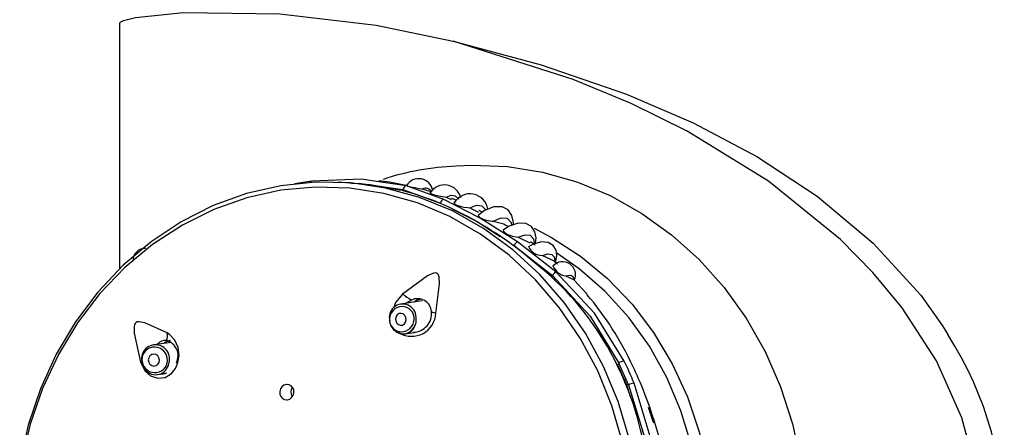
# Model space of a CAD drawing. Header units: millimetres. Extents: x 2845.84 to 2846.96, y 2905.71 to 2908.01.
# Tile 22 of 33: x 2846.6188 to 2846.7009, y 2906.6107 to 2906.6447. Entities that reach past the tile are written whole.
import ezdxf

# ---------------------------------------------------------------- set-up
doc = ezdxf.new("R2010")
doc.units = ezdxf.units.MM
doc.layers.add('SANINDUSA', color=3, linetype='Continuous')

msp = doc.modelspace()

# ---------------------------------------------------------------- linework, layer by layer
at = {"layer": 'SANINDUSA', "linetype": 'Continuous'}
for p, q in [((2846.627109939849, 2906.623917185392), (2846.627109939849, 2906.644356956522)), ((2846.651041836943, 2906.630808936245), (2846.648895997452, 2906.631129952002)), ((2846.650693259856, 2906.630402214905), (2846.650742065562, 2906.630505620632)), ((2846.650742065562, 2906.630505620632), (2846.653853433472, 2906.629368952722)), ((2846.654148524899, 2906.629682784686), (2846.651041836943, 2906.630808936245)), ((2846.653853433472, 2906.629368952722), (2846.653585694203, 2906.629456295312)), ((2846.653853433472, 2906.629368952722), (2846.653853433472, 2906.629368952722)), ((2846.654350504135, 2906.629876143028), (2846.654755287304, 2906.629676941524)), ((2846.656318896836, 2906.628977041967), (2846.657034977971, 2906.628621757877)), ((2846.657371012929, 2906.628623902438), (2846.657092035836, 2906.628748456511)), ((2846.659537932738, 2906.627403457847), (2846.659297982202, 2906.627541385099)), ((2846.663499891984, 2906.623650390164), (2846.660287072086, 2906.626155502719)), ((2846.660349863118, 2906.626536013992), (2846.661315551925, 2906.626065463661)), ((2846.661697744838, 2906.625915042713), (2846.661373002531, 2906.626147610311)), ((2846.6599996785, 2906.62583724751), (2846.663215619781, 2906.62333816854)), ((2846.663166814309, 2906.623234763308), (2846.6599996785, 2906.62583724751)), ((2846.6599996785, 2906.62583724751), (2846.6599996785, 2906.62583724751)), ((2846.662375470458, 2906.625016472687), (2846.663410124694, 2906.624526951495)), ((2846.663645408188, 2906.624284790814), (2846.663307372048, 2906.624580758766)), ((2846.663215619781, 2906.62333816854), (2846.663166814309, 2906.623234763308)), ((2846.663166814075, 2906.623234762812), (2846.663706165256, 2906.622636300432)), ((2846.664315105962, 2906.623306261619), (2846.664963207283, 2906.623013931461)), ((2846.664963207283, 2906.623013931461), (2846.66506589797, 2906.62292718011)), ((2846.652347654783, 2906.621217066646), (2846.650546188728, 2906.620946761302)), ((2846.650917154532, 2906.618474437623), (2846.651704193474, 2906.61859253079)), ((2846.631386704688, 2906.617764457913), (2846.629909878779, 2906.617547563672)), ((2846.668660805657, 2906.615865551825), (2846.668625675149, 2906.615845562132)), ((2846.668660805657, 2906.615865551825), (2846.668741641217, 2906.616036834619)), ((2846.669564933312, 2906.614214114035), (2846.668741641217, 2906.616036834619)), ((2846.630273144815, 2906.615074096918), (2846.630724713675, 2906.61514041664)), ((2846.669392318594, 2906.614246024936), (2846.669353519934, 2906.614227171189)), ((2846.669392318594, 2906.614246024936), (2846.669703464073, 2906.613243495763)), ((2846.669564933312, 2906.614214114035), (2846.669392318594, 2906.614246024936)), ((2846.670529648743, 2906.614437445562), (2846.670525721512, 2906.614440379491))]:
    msp.add_line(p, q, dxfattribs=at)
at = {"layer": 'SANINDUSA', "linetype": 'Continuous', "flags": 128}
for points in [[(2846.627109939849, 2906.644356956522), (2846.62711548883, 2906.644388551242), (2846.627134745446, 2906.644424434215), (2846.627187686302, 2906.644476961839), (2846.627420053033, 2906.644597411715), (2846.628409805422, 2906.644846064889), (2846.632429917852, 2906.645247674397), (2846.640470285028, 2906.645149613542), (2846.648514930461, 2906.644209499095), (2846.654915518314, 2906.642863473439)], [(2846.654946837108, 2906.561820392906), (2846.66092592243, 2906.563573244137), (2846.66681836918, 2906.56573485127), (2846.674148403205, 2906.569151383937), (2846.681190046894, 2906.573441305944), (2846.684522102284, 2906.575951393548), (2846.68769247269, 2906.578744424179), (2846.690694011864, 2906.581900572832), (2846.693409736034, 2906.58541870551), (2846.695747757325, 2906.589346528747), (2846.697566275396, 2906.593700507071), (2846.698671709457, 2906.5983060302), (2846.698961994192, 2906.603229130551), (2846.698499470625, 2906.60736714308), (2846.697389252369, 2906.61147953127), (2846.69526526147, 2906.616221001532), (2846.692393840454, 2906.620649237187), (2846.689951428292, 2906.623598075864), (2846.687265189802, 2906.626324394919), (2846.681248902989, 2906.631190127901), (2846.674463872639, 2906.635357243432), (2846.669771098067, 2906.637674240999), (2846.664941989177, 2906.639681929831), (2846.654915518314, 2906.642863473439)], [(2846.654915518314, 2906.642863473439), (2846.662278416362, 2906.640898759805), (2846.669381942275, 2906.638457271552)], [(2846.669381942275, 2906.638457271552), (2846.674962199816, 2906.636061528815), (2846.680263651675, 2906.633258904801), (2846.68529630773, 2906.629950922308), (2846.689979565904, 2906.626040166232), (2846.69395501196, 2906.621688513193), (2846.695777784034, 2906.61915376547), (2846.696213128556, 2906.618412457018)], [(2846.655184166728, 2906.632477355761), (2846.656490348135, 2906.632539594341), (2846.659452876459, 2906.632425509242), (2846.662386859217, 2906.631958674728), (2846.665257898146, 2906.631144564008), (2846.668032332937, 2906.629992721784), (2846.67067763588, 2906.628516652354), (2846.673162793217, 2906.626733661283), (2846.67545866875, 2906.62466465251), (2846.677538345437, 2906.622333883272), (2846.679377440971, 2906.619768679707), (2846.680954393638, 2906.616999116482), (2846.682250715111, 2906.614057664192), (2846.683251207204, 2906.610978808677), (2846.683944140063, 2906.607798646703)], [(2846.669609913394, 2906.60975178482), (2846.668699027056, 2906.612820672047), (2846.66748245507, 2906.615757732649), (2846.665975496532, 2906.618526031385), (2846.664197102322, 2906.621090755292), (2846.662169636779, 2906.623419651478), (2846.659918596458, 2906.625483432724), (2846.657472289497, 2906.627256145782), (2846.654861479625, 2906.628715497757), (2846.652118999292, 2906.629843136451), (2846.64927933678, 2906.630624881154), (2846.64637820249, 2906.631050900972), (2846.643452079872, 2906.631115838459), (2846.640537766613, 2906.630818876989), (2846.637671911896, 2906.630163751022), (2846.634890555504, 2906.629158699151), (2846.632228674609, 2906.627816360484), (2846.629719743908, 2906.626153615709), (2846.62739531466, 2906.624191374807), (2846.625284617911, 2906.621954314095), (2846.623414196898, 2906.61947056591), (2846.621807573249, 2906.616771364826), (2846.62048495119, 2906.613890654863), (2846.61946296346, 2906.610864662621), (2846.618754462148, 2906.607731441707)], [(2846.648895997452, 2906.631129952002), (2846.647277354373, 2906.631372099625), (2846.643106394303, 2906.631198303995)], [(2846.650522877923, 2906.630418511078), (2846.647991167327, 2906.630887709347), (2846.645313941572, 2906.63110265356)], [(2846.646471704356, 2906.631009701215), (2846.647052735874, 2906.631037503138), (2846.650742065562, 2906.630505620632)], [(2846.651143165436, 2906.630800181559), (2846.6496291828, 2906.631124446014), (2846.648723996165, 2906.631219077)], [(2846.66904739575, 2906.609441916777), (2846.668169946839, 2906.612473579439), (2846.666990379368, 2906.615377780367), (2846.665523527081, 2906.61811799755), (2846.663787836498, 2906.620659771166), (2846.661805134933, 2906.622971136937), (2846.65960035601, 2906.625023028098), (2846.657201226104, 2906.626789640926), (2846.654637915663, 2906.62824875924), (2846.651942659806, 2906.629382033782), (2846.649149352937, 2906.630175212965), (2846.646293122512, 2906.630618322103), (2846.643409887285, 2906.630705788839), (2846.640535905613, 2906.63043651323), (2846.637707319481, 2906.629813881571), (2846.634959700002, 2906.628845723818), (2846.632327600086, 2906.627544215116), (2846.629844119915, 2906.625925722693), (2846.627540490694, 2906.624010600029), (2846.625445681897, 2906.621822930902), (2846.62358603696, 2906.619390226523), (2846.621984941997, 2906.616743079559), (2846.620662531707, 2906.61391477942), (2846.619635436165, 2906.610940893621), (2846.618916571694, 2906.607858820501)], [(2846.65102657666, 2906.630848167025), (2846.651024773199, 2906.63084772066), (2846.651079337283, 2906.630821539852), (2846.651160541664, 2906.630795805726), (2846.651283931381, 2906.630762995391), (2846.651414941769, 2906.630732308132), (2846.651547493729, 2906.630703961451), (2846.651734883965, 2906.630666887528), (2846.651972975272, 2906.630622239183), (2846.652282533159, 2906.630559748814), (2846.652375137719, 2906.630536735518), (2846.652375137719, 2906.630536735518)], [(2846.65310462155, 2906.630298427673), (2846.652382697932, 2906.630534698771), (2846.65238010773, 2906.630535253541)], [(2846.653001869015, 2906.630247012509), (2846.652994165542, 2906.630241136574), (2846.653040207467, 2906.630187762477), (2846.653108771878, 2906.630150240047), (2846.653216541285, 2906.63010621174), (2846.653334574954, 2906.630067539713), (2846.653452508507, 2906.630034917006), (2846.65362882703, 2906.629993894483), (2846.653870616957, 2906.629948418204), (2846.654206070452, 2906.629897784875), (2846.654350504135, 2906.629876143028), (2846.654350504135, 2906.629876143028)], [(2846.660287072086, 2906.626155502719), (2846.65719558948, 2906.628125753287), (2846.654148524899, 2906.629682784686)], [(2846.654350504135, 2906.629876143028), (2846.654757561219, 2906.630021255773), (2846.65510587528, 2906.629967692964), (2846.655377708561, 2906.629717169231), (2846.655385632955, 2906.62969807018)], [(2846.655203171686, 2906.629591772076), (2846.655036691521, 2906.629666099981), (2846.654780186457, 2906.629750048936)], [(2846.655079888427, 2906.629446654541), (2846.655026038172, 2906.629441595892), (2846.654995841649, 2906.629401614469), (2846.655028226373, 2906.629335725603), (2846.655089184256, 2906.629285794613), (2846.655191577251, 2906.629227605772), (2846.655306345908, 2906.629177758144), (2846.655419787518, 2906.629137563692), (2846.655589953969, 2906.629088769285), (2846.655827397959, 2906.629037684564), (2846.656160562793, 2906.628991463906), (2846.656318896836, 2906.628977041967), (2846.656318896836, 2906.628977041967)], [(2846.654884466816, 2906.628856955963), (2846.656923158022, 2906.627844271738), (2846.658844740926, 2906.626590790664)], [(2846.656318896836, 2906.628977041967), (2846.656864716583, 2906.629200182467), (2846.657309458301, 2906.629149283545), (2846.657622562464, 2906.628825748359), (2846.657631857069, 2906.628792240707)], [(2846.659949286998, 2906.627560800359), (2846.659964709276, 2906.627766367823), (2846.659826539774, 2906.628332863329), (2846.659515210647, 2906.628796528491), (2846.659008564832, 2906.629071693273), (2846.658327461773, 2906.629073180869), (2846.657540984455, 2906.628755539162), (2846.657039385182, 2906.628367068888)], [(2846.657104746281, 2906.628417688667), (2846.657031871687, 2906.628403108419), (2846.657008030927, 2906.628352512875), (2846.657039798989, 2906.628275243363), (2846.657101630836, 2906.628212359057), (2846.657204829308, 2906.628140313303), (2846.657318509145, 2906.628079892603), (2846.657433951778, 2906.628030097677), (2846.657608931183, 2906.627969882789), (2846.657850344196, 2906.627909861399), (2846.658177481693, 2906.627865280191), (2846.658271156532, 2906.627860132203), (2846.658271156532, 2906.627860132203)], [(2846.658271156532, 2906.627860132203), (2846.658933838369, 2906.628156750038), (2846.659446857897, 2906.628119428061), (2846.659764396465, 2906.627748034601), (2846.659797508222, 2906.627509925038)], [(2846.658271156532, 2906.627860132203), (2846.659156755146, 2906.6276496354), (2846.659294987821, 2906.62753631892)], [(2846.661790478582, 2906.626020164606), (2846.661847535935, 2906.626462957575), (2846.661740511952, 2906.626978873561), (2846.661464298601, 2906.627407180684), (2846.660996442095, 2906.627671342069), (2846.660354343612, 2906.627696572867), (2846.659598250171, 2906.627443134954), (2846.659141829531, 2906.627142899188)], [(2846.661675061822, 2906.627275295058), (2846.663144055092, 2906.626511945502), (2846.665568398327, 2906.624943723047), (2846.667814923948, 2906.623080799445), (2846.669854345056, 2906.620947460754), (2846.671660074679, 2906.618571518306), (2846.673208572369, 2906.615983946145), (2846.674479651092, 2906.61321847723), (2846.675456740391, 2906.610311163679), (2846.676127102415, 2906.60729990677), (2846.676481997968, 2906.604223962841), (2846.676516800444, 2906.601123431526), (2846.676231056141, 2906.598038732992), (2846.675628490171, 2906.595010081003), (2846.674716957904, 2906.592076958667), (2846.673508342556, 2906.589277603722), (2846.672018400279, 2906.586648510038), (2846.670266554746, 2906.584223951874), (2846.668275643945, 2906.582035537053), (2846.666071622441, 2906.580111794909), (2846.663683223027, 2906.578477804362), (2846.66114158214, 2906.577154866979), (2846.658479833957, 2906.57616022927), (2846.658031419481, 2906.576028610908)], [(2846.659220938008, 2906.627194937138), (2846.6591451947, 2906.627183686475), (2846.659107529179, 2906.627129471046), (2846.659127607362, 2906.627040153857), (2846.659179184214, 2906.626971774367), (2846.659270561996, 2906.626891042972), (2846.659375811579, 2906.626820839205), (2846.659481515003, 2906.626763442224), (2846.659642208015, 2906.626692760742), (2846.659869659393, 2906.626617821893), (2846.660193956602, 2906.626552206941), (2846.660349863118, 2906.626536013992), (2846.660349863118, 2906.626536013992)], [(2846.660349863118, 2906.626536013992), (2846.660929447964, 2906.626738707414), (2846.66136648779, 2906.626692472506), (2846.661630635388, 2906.626398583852), (2846.661703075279, 2906.625876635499)], [(2846.663468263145, 2906.624392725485), (2846.66358865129, 2906.625009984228), (2846.663515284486, 2906.625461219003), (2846.663282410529, 2906.625843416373), (2846.662868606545, 2906.626088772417), (2846.662290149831, 2906.626132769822), (2846.66160156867, 2906.625943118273), (2846.661221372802, 2906.625728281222)], [(2846.661111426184, 2906.578117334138), (2846.66185833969, 2906.578484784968), (2846.664299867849, 2906.579938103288), (2846.666571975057, 2906.58169434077), (2846.668643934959, 2906.583729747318), (2846.670487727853, 2906.586016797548), (2846.672078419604, 2906.58852456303), (2846.673394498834, 2906.591219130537), (2846.674418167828, 2906.594064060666), (2846.675135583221, 2906.597020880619), (2846.675537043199, 2906.600049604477), (2846.675617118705, 2906.603109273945), (2846.675374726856, 2906.606158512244), (2846.674813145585, 2906.609156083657), (2846.673939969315, 2906.612061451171), (2846.672767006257, 2906.614835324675), (2846.671310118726, 2906.61744019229), (2846.669589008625, 2906.619840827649), (2846.667626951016, 2906.622004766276), (2846.665450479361, 2906.623902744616), (2846.663586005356, 2906.625205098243)], [(2846.662375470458, 2906.625016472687), (2846.662824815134, 2906.62513597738), (2846.663157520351, 2906.625091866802), (2846.663356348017, 2906.624885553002), (2846.663410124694, 2906.624526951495)], [(2846.653488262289, 2906.620187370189), (2846.653798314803, 2906.62263120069), (2846.653759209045, 2906.62323805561), (2846.65370426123, 2906.623387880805), (2846.653633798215, 2906.623481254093), (2846.653550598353, 2906.623533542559), (2846.653453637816, 2906.623554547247), (2846.653281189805, 2906.623536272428), (2846.652791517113, 2906.623320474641), (2846.650708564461, 2906.621784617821)], [(2846.669194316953, 2906.616207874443), (2846.66673295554, 2906.620192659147), (2846.663499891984, 2906.623650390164)], [(2846.663215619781, 2906.62333816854), (2846.666357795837, 2906.619944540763), (2846.668741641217, 2906.616036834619)], [(2846.664315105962, 2906.623306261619), (2846.66459876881, 2906.623362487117), (2846.664806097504, 2906.623331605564), (2846.664929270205, 2906.623214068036), (2846.664963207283, 2906.623013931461)], [(2846.666100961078, 2906.621770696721), (2846.666037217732, 2906.621852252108), (2846.665043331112, 2906.622905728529)], [(2846.650708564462, 2906.621784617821), (2846.650127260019, 2906.62109050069), (2846.649953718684, 2906.620620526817)], [(2846.650995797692, 2906.62101422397), (2846.651106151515, 2906.621116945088), (2846.651444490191, 2906.621289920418)], [(2846.631060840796, 2906.618548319), (2846.629204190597, 2906.619394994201), (2846.628705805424, 2906.619485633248), (2846.628567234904, 2906.619462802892), (2846.628468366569, 2906.619412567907), (2846.628397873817, 2906.619340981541), (2846.628347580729, 2906.619249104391), (2846.62830254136, 2906.619073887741), (2846.628305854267, 2906.618541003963), (2846.628825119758, 2906.616124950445)], [(2846.650754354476, 2906.62012728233), (2846.650585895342, 2906.620182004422), (2846.650413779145, 2906.620161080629), (2846.650264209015, 2906.620067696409), (2846.65015995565, 2906.619916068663), (2846.650116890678, 2906.61972928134), (2846.650141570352, 2906.619535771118), (2846.650230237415, 2906.619364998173), (2846.65036939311, 2906.619242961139), (2846.650537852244, 2906.619188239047), (2846.650709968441, 2906.61920916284), (2846.650859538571, 2906.619302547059), (2846.650963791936, 2906.619454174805), (2846.651006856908, 2906.619640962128), (2846.650982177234, 2906.61983447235), (2846.650893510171, 2906.620005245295), (2846.650754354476, 2906.62012728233)], [(2846.650250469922, 2906.618605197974), (2846.650671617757, 2906.618468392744), (2846.650917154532, 2906.618474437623)], [(2846.628825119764, 2906.616124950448), (2846.629187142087, 2906.615386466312), (2846.62967656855, 2906.61495860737), (2846.630272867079, 2906.614768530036), (2846.630888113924, 2906.614842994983), (2846.631410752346, 2906.615153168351), (2846.63175893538, 2906.615589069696), (2846.631964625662, 2906.616089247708), (2846.632049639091, 2906.616680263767), (2846.631974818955, 2906.61733007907), (2846.631709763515, 2906.617944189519), (2846.631265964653, 2906.618420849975), (2846.631060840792, 2906.618548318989)], [(2846.631303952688, 2906.617912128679), (2846.630925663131, 2906.617769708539), (2846.630821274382, 2906.617681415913)], [(2846.628944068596, 2906.616155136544), (2846.628928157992, 2906.616150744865), (2846.628825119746, 2906.616124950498)], [(2846.629619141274, 2906.616645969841), (2846.629520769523, 2906.616484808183), (2846.629488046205, 2906.616294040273), (2846.629525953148, 2906.616102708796), (2846.629628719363, 2906.615939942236), (2846.629780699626, 2906.615830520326), (2846.62995875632, 2906.615791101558), (2846.630135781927, 2906.615827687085), (2846.630284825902, 2906.61593470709), (2846.630383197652, 2906.616095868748), (2846.630415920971, 2906.616286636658), (2846.630378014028, 2906.616477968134), (2846.630275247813, 2906.616640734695), (2846.63012326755, 2906.616750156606), (2846.629945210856, 2906.616789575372), (2846.62976818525, 2906.616752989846), (2846.629619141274, 2906.616645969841)], [(2846.630923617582, 2906.615421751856), (2846.631169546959, 2906.615824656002), (2846.631249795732, 2906.616216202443)], [(2846.631249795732, 2906.616216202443), (2846.631251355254, 2906.616301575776), (2846.631250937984, 2906.616321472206)], [(2846.631000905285, 2906.615184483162), (2846.630851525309, 2906.615142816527), (2846.630679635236, 2906.615146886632)], [(2846.641098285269, 2906.61297010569), (2846.64128709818, 2906.613037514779), (2846.641448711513, 2906.613168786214), (2846.641565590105, 2906.613349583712), (2846.64162469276, 2906.613560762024), (2846.641618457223, 2906.61377900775), (2846.641546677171, 2906.61397910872), (2846.641417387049, 2906.614137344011), (2846.641246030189, 2906.614235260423), (2846.641052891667, 2906.614262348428), (2846.640992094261, 2906.614255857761), (2846.640803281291, 2906.614188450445), (2846.640641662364, 2906.614057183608), (2846.640524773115, 2906.613876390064), (2846.640465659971, 2906.613665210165), (2846.64047189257, 2906.613446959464), (2846.64054367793, 2906.613246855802), (2846.640672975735, 2906.613088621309), (2846.640844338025, 2906.612990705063), (2846.64103748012, 2906.612963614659), (2846.641098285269, 2906.61297010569)], [(2846.669564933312, 2906.614214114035), (2846.670909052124, 2906.609868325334), (2846.671313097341, 2906.605410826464)], [(2846.671768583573, 2906.605343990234), (2846.671379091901, 2906.609906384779), (2846.670027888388, 2906.614362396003)], [(2846.671673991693, 2906.611028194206), (2846.671600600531, 2906.611259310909), (2846.671233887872, 2906.612324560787)]]:
    msp.add_lwpolyline(points, dxfattribs=at)
at = {"layer": 'SANINDUSA', "linetype": 'Continuous'}
for centre, radius, start, end in [((2846.655895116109, 2906.610955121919), 0.02149668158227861, 91.90564372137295, 108.4309682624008), ((2846.646082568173, 2906.607368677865), 0.02401475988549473, 97.11902817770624, 100.4868161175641), ((2846.643117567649, 2906.631072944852), 0.0001258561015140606, 95.09335280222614, 170.7598133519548), ((2846.652059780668, 2906.630209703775), 0.001194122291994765, 10.37769043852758, 148.4754008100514), ((2846.645906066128, 2906.610635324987), 0.02033265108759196, 67.15948310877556, 76.54210356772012), ((2846.651083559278, 2906.630467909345), 0.0003435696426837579, 96.97508827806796, 173.6983374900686), ((2846.652644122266, 2906.630124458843), 0.0004922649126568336, 20.69571569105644, 123.1219153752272), ((2846.654203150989, 2906.629481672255), 0.001403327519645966, 13.33152062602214, 147.7341592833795), ((2846.656329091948, 2906.628629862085), 0.001515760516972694, 9.134809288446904, 149.4350281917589), ((2846.641465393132, 2906.600795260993), 0.0311260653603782, 53.5784653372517, 66.65716331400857), ((2846.65426757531, 2906.62927519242), 0.0004246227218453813, 106.2821393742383, 167.2434760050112), ((2846.660826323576, 2906.625379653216), 0.0009448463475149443, 124.8010974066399, 151.033018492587), ((2846.629210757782, 2906.624594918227), 0.001000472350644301, 87.28462615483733, 180), ((2846.638061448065, 2906.595945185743), 0.03705004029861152, 47.45168025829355, 53.79580051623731), ((2846.662328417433, 2906.626232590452), 0.001217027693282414, 203.6489866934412, 272.2157358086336), ((2846.664065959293, 2906.623409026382), 0.00107642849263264, 333.9967988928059, 138.6353844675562), ((2846.66741170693, 2906.619803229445), 0.005486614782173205, 135.4774249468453, 139.8879732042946), ((2846.664494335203, 2906.624632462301), 0.001338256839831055, 201.9096802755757, 262.3033995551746), ((2846.646402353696, 2906.605035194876), 0.02471314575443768, 26.00529578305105, 47.44712535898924), ((2846.661408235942, 2906.636907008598), 0.01852483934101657, 234.7191288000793, 237.4620110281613), ((2846.651949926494, 2906.620228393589), 0.0011757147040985, 4.774620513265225, 115.4610279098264), ((2846.652422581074, 2906.620121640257), 0.001249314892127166, 99.9147822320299, 127.3681994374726), ((2846.645967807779, 2906.604654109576), 0.02641060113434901, 24.90018843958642, 40.37216364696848), ((2846.650712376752, 2906.619838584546), 0.001118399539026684, 1.901545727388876, 195.2449497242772), ((2846.650683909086, 2906.619680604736), 0.001069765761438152, 68.75424263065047, 244.1969912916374), ((2846.650605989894, 2906.619714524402), 0.001069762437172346, 248.7497636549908, 64.20147024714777), ((2846.651565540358, 2906.620162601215), 0.001564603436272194, 271.8716130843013, 6.004016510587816), ((2846.653833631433, 2906.62165279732), 0.001505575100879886, 241.7736782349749, 256.7386330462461), ((2846.65086642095, 2906.619705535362), 0.001265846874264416, 187.401643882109, 231.752584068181), ((2846.651460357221, 2906.620297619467), 0.002030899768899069, 239.4850026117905, 356.88811572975), ((2846.650648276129, 2906.619647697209), 0.001203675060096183, 282.9077062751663, 10.91884584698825), ((2846.650673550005, 2906.619370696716), 0.0008852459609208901, 228.1377030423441, 266.1314519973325), ((2846.650770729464, 2906.619536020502), 0.001060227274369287, 261.4894366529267, 342.9339625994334), ((2846.630959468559, 2906.61694529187), 0.0009807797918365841, 86.8479969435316, 138.6204946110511), ((2846.630052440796, 2906.618311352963), 0.001035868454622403, 338.0762263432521, 13.2241222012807), ((2846.63064957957, 2906.616651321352), 0.001324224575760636, 333.8963332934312, 74.05348932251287), ((2846.671200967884, 2906.602357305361), 0.02972164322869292, 324.6749715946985, 32.69615517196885), ((2846.630085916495, 2906.616392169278), 0.001167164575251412, 356.5273749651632, 192.4185911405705), ((2846.630037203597, 2906.616316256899), 0.001079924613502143, 134.3385495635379, 311.8697572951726), ((2846.63000317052, 2906.616284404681), 0.001079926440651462, 314.3430403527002, 131.8652664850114), ((2846.630137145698, 2906.61627870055), 0.001213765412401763, 186.5411217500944, 251.9574221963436), ((2846.669318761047, 2906.615193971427), 0.001021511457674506, 96.99735321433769, 124.3999702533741), ((2846.641964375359, 2906.602797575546), 0.03035302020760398, 22.39629154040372, 26.21948870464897), ((2846.630115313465, 2906.616154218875), 0.001090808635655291, 251.5691284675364, 317.8178370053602), ((2846.641811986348, 2906.602789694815), 0.02982330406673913, 22.59994650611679, 26.01583373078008), ((2846.64186976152, 2906.602789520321), 0.02981178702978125, 22.59994650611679, 26.0158337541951), ((2846.642958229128, 2906.602791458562), 0.02992764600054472, 22.90697714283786, 25.70880310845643), ((2846.642083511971, 2906.613612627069), 0.0007040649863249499, 144.5285062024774, 212.3298728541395), ((2846.648323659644, 2906.605330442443), 0.02283580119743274, 0.2523329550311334, 22.99325281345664), ((2846.670172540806, 2906.613113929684), 0.0012568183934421, 96.60905428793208, 118.9108996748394), ((2846.639066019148, 2906.601054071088), 0.03418926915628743, 7.461017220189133, 23.05006885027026)]:
    msp.add_arc(centre, radius, start, end, dxfattribs=at)

doc.saveas('drawing.dxf')
